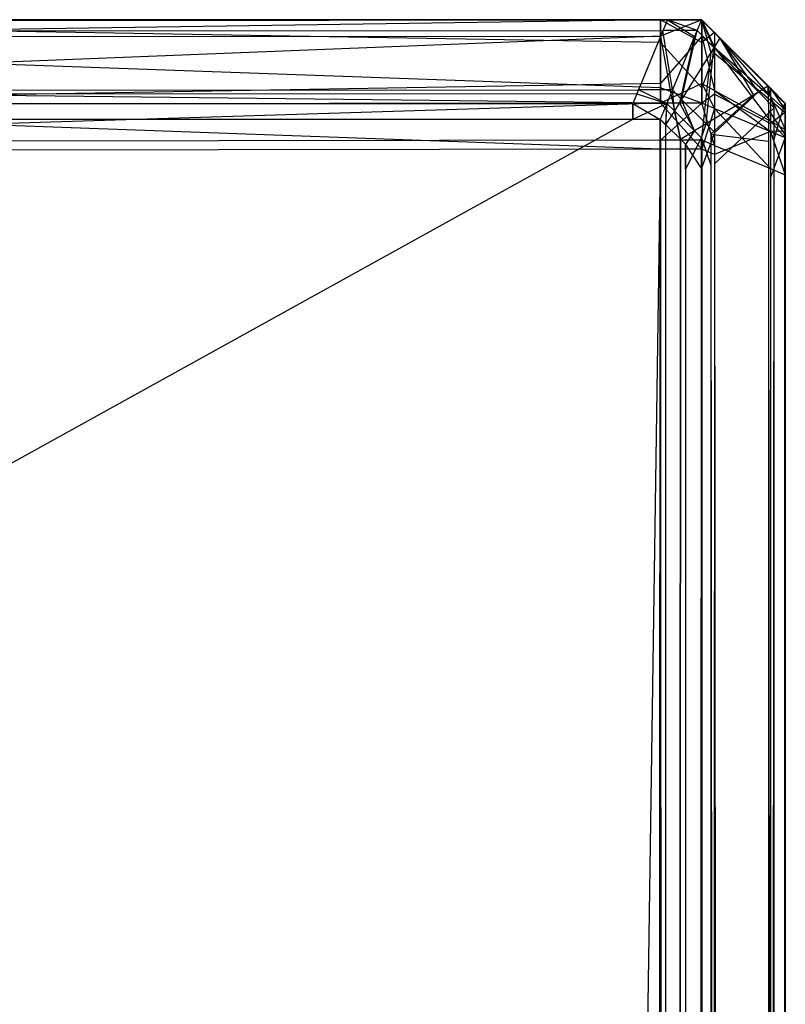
# Model space of a CAD drawing. Extents: x 0 to 0.996, y -0.498 to 0.
# Tile 101 of 101: x 0.99142 to 0.996, y -0.0059 to 0. Entities that reach past the tile are written whole.
import ezdxf

# ---------------------------------------------------------------- set-up
doc = ezdxf.new("R2010")
doc.units = 0
doc.layers.add('L31_KORPUS3_2___REPLACEMTFOREMP', color=7, linetype='CONTINUOUS')
doc.layers.add('L32_KORPUS3_0___REPLACEMTFOREMP', color=7, linetype='CONTINUOUS')

msp = doc.modelspace()

# ---------------------------------------------------------------- linework, layer by layer
at = {"layer": 'L31_KORPUS3_2___REPLACEMTFOREMP', "color": 8}
for points, invisible_edges in [([(0.995254, -0.0001, 0.007289), (0.098, -0.000001, 0.00719), (0.098, -0.0001, 0.007289), (0.995254, -0.0001, 0.007289)], 13), ([(0.098, -0.000001, 0.00719), (0.995254, -0.0001, 0.007289), (0.995295, -0.000001, 0.00719), (0.098, -0.000001, 0.00719)], 14), ([(0.098, -0.000001, 0.000565), (0.995295, -0.000001, 0.007018), (0.995295, -0.000001, 0.000565), (0.098, -0.000001, 0.000565)], 13), ([(0.995295, -0.000001, 0.007018), (0.098, -0.000001, 0.000565), (0.098, -0.000001, 0.007018), (0.995295, -0.000001, 0.007018)], 14), ([(0.098, -0.000001, 0.007018), (0.995295, -0.000001, 0.00719), (0.995295, -0.000001, 0.007018), (0.098, -0.000001, 0.007018)], 13), ([(0.995295, -0.000001, 0.00719), (0.098, -0.000001, 0.007018), (0.098, -0.000001, 0.00719), (0.995295, -0.000001, 0.00719)], 14), ([(0.995295, -0.000001, 0.0005), (0.098, -0.000065, 0.000436), (0.098, -0.000001, 0.0005), (0.995295, -0.000001, 0.0005)], 13), ([(0.098, -0.000065, 0.000436), (0.995295, -0.000001, 0.0005), (0.995268, -0.000065, 0.000436), (0.098, -0.000065, 0.000436)], 14), ([(0.098, -0.000001, 0.0005), (0.995295, -0.000001, 0.000565), (0.995295, -0.000001, 0.0005), (0.098, -0.000001, 0.0005)], 13), ([(0.995295, -0.000001, 0.000565), (0.098, -0.000001, 0.0005), (0.098, -0.000001, 0.000565), (0.995295, -0.000001, 0.000565)], 14), ([(0.995457, -0.0001, 0.007289), (0.995295, -0.000001, 0.00719), (0.995254, -0.0001, 0.007289), (0.995457, -0.0001, 0.007289)], 13), ([(0.995295, -0.000001, 0.0005), (0.995472, -0.000065, 0.000436), (0.995268, -0.000065, 0.000436), (0.995295, -0.000001, 0.0005)], 13), ([(0.995295, -0.000001, 0.00719), (0.995457, -0.0001, 0.007289), (0.995498, -0.000001, 0.00719), (0.995295, -0.000001, 0.00719)], 14), ([(0.995295, -0.000001, 0.007018), (0.995498, -0.000001, 0.000565), (0.995295, -0.000001, 0.000565), (0.995295, -0.000001, 0.007018)], 13), ([(0.995498, -0.000001, 0.000565), (0.995295, -0.000001, 0.007018), (0.995498, -0.000001, 0.007018), (0.995498, -0.000001, 0.000565)], 14), ([(0.995295, -0.000001, 0.00719), (0.995498, -0.000001, 0.007018), (0.995295, -0.000001, 0.007018), (0.995295, -0.000001, 0.00719)], 13), ([(0.995498, -0.000001, 0.007018), (0.995295, -0.000001, 0.00719), (0.995498, -0.000001, 0.00719), (0.995498, -0.000001, 0.007018)], 14), ([(0.995295, -0.000001, 0.000565), (0.995498, -0.000001, 0.0005), (0.995295, -0.000001, 0.0005), (0.995295, -0.000001, 0.000565)], 13), ([(0.995498, -0.000001, 0.0005), (0.995295, -0.000001, 0.000565), (0.995498, -0.000001, 0.000565), (0.995498, -0.000001, 0.0005)], 14), ([(0.995472, -0.000065, 0.000436), (0.995295, -0.000001, 0.0005), (0.995498, -0.000001, 0.0005), (0.995472, -0.000065, 0.000436)], 14), ([(0.995554, -0.000197, 0.007289), (0.995498, -0.000001, 0.00719), (0.995457, -0.0001, 0.007289), (0.995554, -0.000197, 0.007289)], 13), ([(0.995498, -0.000001, 0.0005), (0.995573, -0.000166, 0.000436), (0.995472, -0.000065, 0.000436), (0.995498, -0.000001, 0.0005)], 13), ([(0.995573, -0.000166, 0.000436), (0.995498, -0.000001, 0.0005), (0.995608, -0.000111, 0.0005), (0.995573, -0.000166, 0.000436)], 14), ([(0.995498, -0.000001, 0.0005), (0.995608, -0.000111, 0.000565), (0.995608, -0.000111, 0.0005), (0.995498, -0.000001, 0.0005)], 13), ([(0.995608, -0.000111, 0.000565), (0.995498, -0.000001, 0.0005), (0.995498, -0.000001, 0.000565), (0.995608, -0.000111, 0.000565)], 14), ([(0.995498, -0.000001, 0.000565), (0.995608, -0.000111, 0.007018), (0.995608, -0.000111, 0.000565), (0.995498, -0.000001, 0.000565)], 13), ([(0.995608, -0.000111, 0.007018), (0.995498, -0.000001, 0.000565), (0.995498, -0.000001, 0.007018), (0.995608, -0.000111, 0.007018)], 14), ([(0.995498, -0.000001, 0.00719), (0.995554, -0.000197, 0.007289), (0.995608, -0.000111, 0.00719), (0.995498, -0.000001, 0.00719)], 14), ([(0.995498, -0.000001, 0.007018), (0.995608, -0.000111, 0.00719), (0.995608, -0.000111, 0.007018), (0.995498, -0.000001, 0.007018)], 13), ([(0.995608, -0.000111, 0.00719), (0.995498, -0.000001, 0.007018), (0.995498, -0.000001, 0.00719), (0.995608, -0.000111, 0.00719)], 14), ([(0.995268, -0.000065, 0.000436), (0.098, -0.000421, 0.00008), (0.098, -0.000065, 0.000436), (0.995268, -0.000065, 0.000436)], 13), ([(0.098, -0.000421, 0.00008), (0.995268, -0.000065, 0.000436), (0.995121, -0.000421, 0.000079), (0.098, -0.000421, 0.00008)], 14), ([(0.995111, -0.000444, 0.007633), (0.098, -0.0001, 0.007289), (0.098, -0.000444, 0.007633), (0.995111, -0.000444, 0.007633)], 13), ([(0.098, -0.0001, 0.007289), (0.995111, -0.000444, 0.007633), (0.995254, -0.0001, 0.007289), (0.098, -0.0001, 0.007289)], 14), ([(0.995314, -0.000444, 0.007633), (0.995254, -0.0001, 0.007289), (0.995111, -0.000444, 0.007633), (0.995314, -0.000444, 0.007633)], 13), ([(0.995268, -0.000065, 0.000436), (0.995324, -0.000421, 0.000079), (0.995121, -0.000421, 0.000079), (0.995268, -0.000065, 0.000436)], 13), ([(0.995254, -0.0001, 0.007289), (0.995314, -0.000444, 0.007633), (0.995457, -0.0001, 0.007289), (0.995254, -0.0001, 0.007289)], 14), ([(0.995324, -0.000421, 0.000079), (0.995268, -0.000065, 0.000436), (0.995472, -0.000065, 0.000436), (0.995324, -0.000421, 0.000079)], 14), ([(0.995367, -0.000497, 0.007633), (0.995457, -0.0001, 0.007289), (0.995314, -0.000444, 0.007633), (0.995367, -0.000497, 0.007633)], 13), ([(0.995472, -0.000065, 0.000436), (0.995379, -0.000477, 0.000079), (0.995324, -0.000421, 0.000079), (0.995472, -0.000065, 0.000436)], 13), ([(0.995457, -0.0001, 0.007289), (0.995367, -0.000497, 0.007633), (0.995554, -0.000197, 0.007289), (0.995457, -0.0001, 0.007289)], 14), ([(0.995379, -0.000477, 0.000079), (0.995472, -0.000065, 0.000436), (0.995573, -0.000166, 0.000436), (0.995379, -0.000477, 0.000079)], 14), ([(0.995809, -0.000452, 0.007289), (0.995608, -0.000111, 0.00719), (0.995554, -0.000197, 0.007289), (0.995809, -0.000452, 0.007289)], 13), ([(0.995608, -0.000111, 0.0005), (0.99584, -0.000433, 0.000436), (0.995573, -0.000166, 0.000436), (0.995608, -0.000111, 0.0005)], 13), ([(0.995608, -0.000111, 0.007018), (0.995896, -0.000399, 0.00719), (0.995896, -0.000399, 0.007018), (0.995608, -0.000111, 0.007018)], 13), ([(0.995896, -0.000399, 0.00719), (0.995608, -0.000111, 0.007018), (0.995608, -0.000111, 0.00719), (0.995896, -0.000399, 0.00719)], 14), ([(0.995608, -0.000111, 0.00719), (0.995809, -0.000452, 0.007289), (0.995896, -0.000399, 0.00719), (0.995608, -0.000111, 0.00719)], 14), ([(0.995608, -0.000111, 0.000565), (0.995896, -0.000399, 0.007018), (0.995896, -0.000399, 0.000565), (0.995608, -0.000111, 0.000565)], 13), ([(0.995896, -0.000399, 0.007018), (0.995608, -0.000111, 0.000565), (0.995608, -0.000111, 0.007018), (0.995896, -0.000399, 0.007018)], 14), ([(0.995608, -0.000111, 0.0005), (0.995896, -0.000399, 0.000565), (0.995896, -0.000399, 0.0005), (0.995608, -0.000111, 0.0005)], 13), ([(0.995896, -0.000399, 0.000565), (0.995608, -0.000111, 0.0005), (0.995608, -0.000111, 0.000565), (0.995896, -0.000399, 0.000565)], 14), ([(0.99584, -0.000433, 0.000436), (0.995608, -0.000111, 0.0005), (0.995896, -0.000399, 0.0005), (0.99584, -0.000433, 0.000436)], 14), ([(0.995573, -0.000166, 0.000436), (0.995526, -0.000623, 0.000079), (0.995379, -0.000477, 0.000079), (0.995573, -0.000166, 0.000436)], 13), ([(0.995526, -0.000623, 0.000079), (0.995573, -0.000166, 0.000436), (0.99584, -0.000433, 0.000436), (0.995526, -0.000623, 0.000079)], 14), ([(0.995506, -0.000636, 0.007633), (0.995554, -0.000197, 0.007289), (0.995367, -0.000497, 0.007633), (0.995506, -0.000636, 0.007633)], 13), ([(0.995554, -0.000197, 0.007289), (0.995506, -0.000636, 0.007633), (0.995809, -0.000452, 0.007289), (0.995554, -0.000197, 0.007289)], 14), ([(0.995899, -0.000542, 0.007289), (0.995896, -0.000399, 0.00719), (0.995809, -0.000452, 0.007289), (0.995899, -0.000542, 0.007289)], 13), ([(0.995896, -0.000399, 0.0005), (0.995934, -0.000527, 0.000436), (0.99584, -0.000433, 0.000436), (0.995896, -0.000399, 0.0005)], 13), ([(0.995896, -0.000399, 0.007018), (0.995998, -0.000501, 0.00719), (0.995998, -0.000501, 0.007018), (0.995896, -0.000399, 0.007018)], 13), ([(0.995998, -0.000501, 0.00719), (0.995896, -0.000399, 0.007018), (0.995896, -0.000399, 0.00719), (0.995998, -0.000501, 0.00719)], 14), ([(0.995896, -0.000399, 0.00719), (0.995899, -0.000542, 0.007289), (0.995998, -0.000501, 0.00719), (0.995896, -0.000399, 0.00719)], 14), ([(0.995896, -0.000399, 0.000565), (0.995998, -0.000501, 0.007018), (0.995998, -0.000501, 0.000565), (0.995896, -0.000399, 0.000565)], 13), ([(0.995998, -0.000501, 0.007018), (0.995896, -0.000399, 0.000565), (0.995896, -0.000399, 0.007018), (0.995998, -0.000501, 0.007018)], 14), ([(0.995896, -0.000399, 0.0005), (0.995998, -0.000501, 0.000565), (0.995998, -0.000501, 0.0005), (0.995896, -0.000399, 0.0005)], 13), ([(0.995998, -0.000501, 0.000565), (0.995896, -0.000399, 0.0005), (0.995896, -0.000399, 0.000565), (0.995998, -0.000501, 0.000565)], 14), ([(0.995934, -0.000527, 0.000436), (0.995896, -0.000399, 0.0005), (0.995998, -0.000501, 0.0005), (0.995934, -0.000527, 0.000436)], 14), ([(0.995121, -0.000421, 0.000079), (0.098, -0.000501), (0.098, -0.000421, 0.00008), (0.995121, -0.000421, 0.000079)], 13), ([(0.098, -0.000501), (0.995121, -0.000421, 0.000079), (0.995088, -0.000501), (0.098, -0.000501)], 14), ([(0.995088, -0.000501, 0.00769), (0.098, -0.000444, 0.007633), (0.098, -0.000501, 0.00769), (0.995088, -0.000501, 0.00769)], 13), ([(0.098, -0.000444, 0.007633), (0.995088, -0.000501, 0.00769), (0.995111, -0.000444, 0.007633), (0.098, -0.000444, 0.007633)], 14), ([(0.995121, -0.000421, 0.000079), (0.995291, -0.000501), (0.995088, -0.000501), (0.995121, -0.000421, 0.000079)], 13), ([(0.995291, -0.000501, 0.00769), (0.995111, -0.000444, 0.007633), (0.995088, -0.000501, 0.00769), (0.995291, -0.000501, 0.00769)], 13), ([(0.995111, -0.000444, 0.007633), (0.995291, -0.000501, 0.00769), (0.995314, -0.000444, 0.007633), (0.995111, -0.000444, 0.007633)], 14), ([(0.995291, -0.000501), (0.995121, -0.000421, 0.000079), (0.995324, -0.000421, 0.000079), (0.995291, -0.000501)], 14), ([(0.995324, -0.000421, 0.000079), (0.995336, -0.000546), (0.995291, -0.000501), (0.995324, -0.000421, 0.000079)], 13), ([(0.995336, -0.000546, 0.00769), (0.995314, -0.000444, 0.007633), (0.995291, -0.000501, 0.00769), (0.995336, -0.000546, 0.00769)], 13), ([(0.995314, -0.000444, 0.007633), (0.995336, -0.000546, 0.00769), (0.995367, -0.000497, 0.007633), (0.995314, -0.000444, 0.007633)], 14), ([(0.995336, -0.000546), (0.995324, -0.000421, 0.000079), (0.995379, -0.000477, 0.000079), (0.995336, -0.000546)], 14), ([(0.995555, -0.000685, 0.007633), (0.995809, -0.000452, 0.007289), (0.995506, -0.000636, 0.007633), (0.995555, -0.000685, 0.007633)], 13), ([(0.99584, -0.000433, 0.000436), (0.995578, -0.000675, 0.000079), (0.995526, -0.000623, 0.000079), (0.99584, -0.000433, 0.000436)], 13), ([(0.995809, -0.000452, 0.007289), (0.995555, -0.000685, 0.007633), (0.995899, -0.000542, 0.007289), (0.995809, -0.000452, 0.007289)], 14), ([(0.995578, -0.000675, 0.000079), (0.99584, -0.000433, 0.000436), (0.995934, -0.000527, 0.000436), (0.995578, -0.000675, 0.000079)], 14), ([(0.995088, -0.000501), (0.098, -0.000595), (0.098, -0.000501), (0.995088, -0.000501)], 13), ([(0.098, -0.000595), (0.995088, -0.000501), (0.995088, -0.000595), (0.098, -0.000595)], 14), ([(0.995088, -0.000597, 0.00769), (0.098, -0.000501, 0.00769), (0.098, -0.000597, 0.00769), (0.995088, -0.000597, 0.00769)], 13), ([(0.098, -0.000501, 0.00769), (0.995088, -0.000597, 0.00769), (0.995088, -0.000501, 0.00769), (0.098, -0.000501, 0.00769)], 14), ([(0.995291, -0.000501), (0.995088, -0.000595), (0.995088, -0.000501), (0.995291, -0.000501)], 13), ([(0.995088, -0.000595), (0.995291, -0.000501), (0.995252, -0.000595), (0.995088, -0.000595)], 14), ([(0.995251, -0.000597, 0.00769), (0.995088, -0.000501, 0.00769), (0.995088, -0.000597, 0.00769), (0.995251, -0.000597, 0.00769)], 13), ([(0.995088, -0.000501, 0.00769), (0.995251, -0.000597, 0.00769), (0.995291, -0.000501, 0.00769), (0.995088, -0.000501, 0.00769)], 14), ([(0.995284, -0.00063, 0.00769), (0.995291, -0.000501, 0.00769), (0.995251, -0.000597, 0.00769), (0.995284, -0.00063, 0.00769)], 13), ([(0.995291, -0.000501), (0.995285, -0.000629), (0.995252, -0.000595), (0.995291, -0.000501)], 13), ([(0.995291, -0.000501, 0.00769), (0.995284, -0.00063, 0.00769), (0.995336, -0.000546, 0.00769), (0.995291, -0.000501, 0.00769)], 14), ([(0.995285, -0.000629), (0.995291, -0.000501), (0.995336, -0.000546), (0.995285, -0.000629)], 14), ([(0.995379, -0.000477, 0.000079), (0.995456, -0.000666), (0.995336, -0.000546), (0.995379, -0.000477, 0.000079)], 13), ([(0.995456, -0.000666, 0.00769), (0.995367, -0.000497, 0.007633), (0.995336, -0.000546, 0.00769), (0.995456, -0.000666, 0.00769)], 13), ([(0.995367, -0.000497, 0.007633), (0.995456, -0.000666, 0.00769), (0.995506, -0.000636, 0.007633), (0.995367, -0.000497, 0.007633)], 14), ([(0.995456, -0.000666), (0.995379, -0.000477, 0.000079), (0.995526, -0.000623, 0.000079), (0.995456, -0.000666)], 14), ([(0.995934, -0.000527, 0.000436), (0.995578, -0.000861, 0.000079), (0.995578, -0.000675, 0.000079), (0.995934, -0.000527, 0.000436)], 13), ([(0.995578, -0.000861, 0.000079), (0.995934, -0.000527, 0.000436), (0.995934, -0.000714, 0.000436), (0.995578, -0.000861, 0.000079)], 14), ([(0.995899, -0.000542, 0.007289), (0.995998, -0.000687, 0.00719), (0.995998, -0.000501, 0.00719), (0.995899, -0.000542, 0.007289)], 14), ([(0.995998, -0.000501, 0.0005), (0.995934, -0.000714, 0.000436), (0.995934, -0.000527, 0.000436), (0.995998, -0.000501, 0.0005)], 13), ([(0.995934, -0.000714, 0.000436), (0.995998, -0.000501, 0.0005), (0.995998, -0.000687, 0.0005), (0.995934, -0.000714, 0.000436)], 14), ([(0.995998, -0.000687, 0.000565), (0.995998, -0.000501, 0.007018), (0.995998, -0.000687, 0.007018), (0.995998, -0.000687, 0.000565)], 13), ([(0.995998, -0.000501, 0.007018), (0.995998, -0.000687, 0.000565), (0.995998, -0.000501, 0.000565), (0.995998, -0.000501, 0.007018)], 14), ([(0.995998, -0.000687, 0.007018), (0.995998, -0.000501, 0.00719), (0.995998, -0.000687, 0.00719), (0.995998, -0.000687, 0.007018)], 13), ([(0.995998, -0.000501, 0.00719), (0.995998, -0.000687, 0.007018), (0.995998, -0.000501, 0.007018), (0.995998, -0.000501, 0.00719)], 14), ([(0.995998, -0.000687, 0.0005), (0.995998, -0.000501, 0.000565), (0.995998, -0.000687, 0.000565), (0.995998, -0.000687, 0.0005)], 13), ([(0.995998, -0.000501, 0.000565), (0.995998, -0.000687, 0.0005), (0.995998, -0.000501, 0.0005), (0.995998, -0.000501, 0.000565)], 14), ([(0.995372, -0.000717, 0.00769), (0.995336, -0.000546, 0.00769), (0.995284, -0.00063, 0.00769), (0.995372, -0.000717, 0.00769)], 13), ([(0.995336, -0.000546), (0.995373, -0.000716), (0.995285, -0.000629), (0.995336, -0.000546)], 13), ([(0.995336, -0.000546, 0.00769), (0.995372, -0.000717, 0.00769), (0.995456, -0.000666, 0.00769), (0.995336, -0.000546, 0.00769)], 14), ([(0.995373, -0.000716), (0.995336, -0.000546), (0.995456, -0.000666), (0.995373, -0.000716)], 14), ([(0.995555, -0.000685, 0.007633), (0.995899, -0.000728, 0.007289), (0.995899, -0.000542, 0.007289), (0.995555, -0.000685, 0.007633)], 14), ([(0.995998, -0.000687, 0.00719), (0.995899, -0.000542, 0.007289), (0.995899, -0.000728, 0.007289), (0.995998, -0.000687, 0.00719)], 13), ([(0.995088, -0.000595), (0.098, -0.497407), (0.098, -0.000595), (0.995088, -0.000595)], 13), ([(0.098, -0.497407), (0.995088, -0.000595), (0.995091, -0.497407), (0.098, -0.497407)], 10), ([(0.995091, -0.497405, 0.00769), (0.098, -0.000597, 0.00769), (0.098, -0.497405, 0.00769), (0.995091, -0.497405, 0.00769)], 13), ([(0.098, -0.000597, 0.00769), (0.995091, -0.497405, 0.00769), (0.995088, -0.000597, 0.00769), (0.098, -0.000597, 0.00769)], 10), ([(0.995091, -0.497407), (0.995088, -0.000595), (0.995252, -0.000595), (0.995091, -0.497407)], 13), ([(0.995088, -0.000597, 0.00769), (0.995091, -0.497405, 0.00769), (0.995251, -0.000597, 0.00769), (0.995088, -0.000597, 0.00769)], 13), ([(0.995091, -0.497407), (0.995252, -0.000595), (0.995252, -0.497407), (0.995091, -0.497407)], 10), ([(0.995251, -0.000597, 0.00769), (0.995091, -0.497405, 0.00769), (0.995251, -0.497405, 0.00769), (0.995251, -0.000597, 0.00769)], 10), ([(0.995251, -0.000597, 0.00769), (0.995251, -0.497405, 0.00769), (0.995288, -0.497369, 0.00769), (0.995251, -0.000597, 0.00769)], 13), ([(0.995251, -0.000597, 0.00769), (0.995288, -0.497369, 0.00769), (0.995284, -0.00063, 0.00769), (0.995251, -0.000597, 0.00769)], 10), ([(0.995252, -0.497407), (0.995252, -0.000595), (0.995285, -0.000629), (0.995252, -0.497407)], 13), ([(0.995252, -0.497407), (0.995285, -0.000629), (0.995289, -0.49737), (0.995252, -0.497407)], 10), ([(0.995284, -0.00063, 0.00769), (0.995288, -0.497369, 0.00769), (0.995372, -0.000717, 0.00769), (0.995284, -0.00063, 0.00769)], 13), ([(0.995289, -0.49737), (0.995285, -0.000629), (0.995373, -0.000716), (0.995289, -0.49737)], 13), ([(0.995526, -0.000623, 0.000079), (0.995498, -0.000708), (0.995456, -0.000666), (0.995526, -0.000623, 0.000079)], 13), ([(0.995498, -0.000708, 0.00769), (0.995506, -0.000636, 0.007633), (0.995456, -0.000666, 0.00769), (0.995498, -0.000708, 0.00769)], 13), ([(0.995498, -0.000708), (0.995526, -0.000623, 0.000079), (0.995578, -0.000675, 0.000079), (0.995498, -0.000708)], 14), ([(0.995506, -0.000636, 0.007633), (0.995498, -0.000708, 0.00769), (0.995555, -0.000685, 0.007633), (0.995506, -0.000636, 0.007633)], 14), ([(0.995402, -0.000748, 0.00769), (0.995456, -0.000666, 0.00769), (0.995372, -0.000717, 0.00769), (0.995402, -0.000748, 0.00769)], 13), ([(0.995456, -0.000666), (0.995404, -0.000747), (0.995373, -0.000716), (0.995456, -0.000666)], 13), ([(0.995456, -0.000666, 0.00769), (0.995402, -0.000748, 0.00769), (0.995498, -0.000708, 0.00769), (0.995456, -0.000666, 0.00769)], 14), ([(0.995404, -0.000747), (0.995456, -0.000666), (0.995498, -0.000708), (0.995404, -0.000747)], 14), ([(0.995578, -0.000675, 0.000079), (0.995498, -0.000894), (0.995498, -0.000708), (0.995578, -0.000675, 0.000079)], 13), ([(0.995498, -0.000894), (0.995578, -0.000675, 0.000079), (0.995578, -0.000861, 0.000079), (0.995498, -0.000894)], 14), ([(0.995498, -0.000708, 0.00769), (0.995555, -0.000871, 0.007633), (0.995555, -0.000685, 0.007633), (0.995498, -0.000708, 0.00769)], 14), ([(0.995899, -0.000728, 0.007289), (0.995555, -0.000685, 0.007633), (0.995555, -0.000871, 0.007633), (0.995899, -0.000728, 0.007289)], 13), ([(0.995899, -0.000728, 0.007289), (0.995998, -0.497292, 0.00719), (0.995998, -0.000687, 0.00719), (0.995899, -0.000728, 0.007289)], 14), ([(0.995998, -0.000687, 0.0005), (0.995934, -0.497266, 0.000436), (0.995934, -0.000714, 0.000436), (0.995998, -0.000687, 0.0005)], 13), ([(0.995934, -0.497266, 0.000436), (0.995998, -0.000687, 0.0005), (0.995998, -0.497292, 0.0005), (0.995934, -0.497266, 0.000436)], 14), ([(0.995998, -0.497292, 0.000565), (0.995998, -0.000687, 0.007018), (0.995998, -0.497292, 0.007018), (0.995998, -0.497292, 0.000565)], 13), ([(0.995998, -0.000687, 0.007018), (0.995998, -0.497292, 0.000565), (0.995998, -0.000687, 0.000565), (0.995998, -0.000687, 0.007018)], 14), ([(0.995998, -0.497292, 0.007018), (0.995998, -0.000687, 0.00719), (0.995998, -0.497292, 0.00719), (0.995998, -0.497292, 0.007018)], 13), ([(0.995998, -0.000687, 0.00719), (0.995998, -0.497292, 0.007018), (0.995998, -0.000687, 0.007018), (0.995998, -0.000687, 0.00719)], 14), ([(0.995998, -0.497292, 0.0005), (0.995998, -0.000687, 0.000565), (0.995998, -0.497292, 0.000565), (0.995998, -0.497292, 0.0005)], 13), ([(0.995998, -0.000687, 0.000565), (0.995998, -0.497292, 0.0005), (0.995998, -0.000687, 0.0005), (0.995998, -0.000687, 0.000565)], 14), ([(0.995372, -0.000717, 0.00769), (0.995288, -0.497369, 0.00769), (0.995367, -0.49729, 0.00769), (0.995372, -0.000717, 0.00769)], 10), ([(0.995289, -0.49737), (0.995373, -0.000716), (0.995368, -0.497291), (0.995289, -0.49737)], 10), ([(0.995372, -0.000717, 0.00769), (0.995367, -0.49729, 0.00769), (0.995402, -0.497254, 0.00769), (0.995372, -0.000717, 0.00769)], 15), ([(0.995368, -0.497291), (0.995373, -0.000716), (0.995404, -0.497255), (0.995368, -0.497291)], 15), ([(0.995372, -0.000717, 0.00769), (0.995402, -0.497254, 0.00769), (0.995402, -0.497086, 0.00769), (0.995372, -0.000717, 0.00769)], 15), ([(0.995372, -0.000717, 0.00769), (0.995402, -0.497086, 0.00769), (0.995402, -0.000748, 0.00769), (0.995372, -0.000717, 0.00769)], 15), ([(0.995404, -0.497255), (0.995373, -0.000716), (0.995404, -0.000747), (0.995404, -0.497255)], 15), ([(0.995402, -0.000748, 0.00769), (0.995498, -0.000894, 0.00769), (0.995498, -0.000708, 0.00769), (0.995402, -0.000748, 0.00769)], 14), ([(0.995498, -0.000894, 0.00769), (0.995402, -0.000748, 0.00769), (0.995402, -0.000894, 0.00769), (0.995498, -0.000894, 0.00769)], 13), ([(0.995402, -0.000748, 0.00769), (0.995402, -0.497086, 0.00769), (0.995402, -0.000894, 0.00769), (0.995402, -0.000748, 0.00769)], 11), ([(0.995498, -0.000708), (0.995404, -0.000894), (0.995404, -0.000747), (0.995498, -0.000708)], 13), ([(0.995404, -0.000894), (0.995498, -0.000708), (0.995498, -0.000894), (0.995404, -0.000894)], 14), ([(0.995404, -0.497255), (0.995404, -0.000747), (0.995404, -0.000894), (0.995404, -0.497255)], 15), ([(0.995555, -0.000871, 0.007633), (0.995498, -0.000708, 0.00769), (0.995498, -0.000894, 0.00769), (0.995555, -0.000871, 0.007633)], 13), ([(0.995555, -0.000871, 0.007633), (0.995899, -0.497252, 0.007289), (0.995899, -0.000728, 0.007289), (0.995555, -0.000871, 0.007633)], 14), ([(0.995934, -0.000714, 0.000436), (0.995578, -0.497118, 0.000079), (0.995578, -0.000861, 0.000079), (0.995934, -0.000714, 0.000436)], 13), ([(0.995578, -0.497118, 0.000079), (0.995934, -0.000714, 0.000436), (0.995934, -0.497266, 0.000436), (0.995578, -0.497118, 0.000079)], 14), ([(0.995998, -0.497292, 0.00719), (0.995899, -0.000728, 0.007289), (0.995899, -0.497252, 0.007289), (0.995998, -0.497292, 0.00719)], 13), ([(0.995578, -0.000861, 0.000079), (0.995498, -0.497086), (0.995498, -0.000894), (0.995578, -0.000861, 0.000079)], 13), ([(0.995498, -0.497086), (0.995578, -0.000861, 0.000079), (0.995578, -0.497118, 0.000079), (0.995498, -0.497086)], 14), ([(0.995498, -0.000894, 0.00769), (0.995555, -0.497109, 0.007633), (0.995555, -0.000871, 0.007633), (0.995498, -0.000894, 0.00769)], 14), ([(0.995899, -0.497252, 0.007289), (0.995555, -0.000871, 0.007633), (0.995555, -0.497109, 0.007633), (0.995899, -0.497252, 0.007289)], 13), ([(0.995498, -0.497086, 0.00769), (0.995402, -0.000894, 0.00769), (0.995402, -0.497086, 0.00769), (0.995498, -0.497086, 0.00769)], 13), ([(0.995402, -0.000894, 0.00769), (0.995498, -0.497086, 0.00769), (0.995498, -0.000894, 0.00769), (0.995402, -0.000894, 0.00769)], 14), ([(0.995498, -0.000894), (0.995404, -0.497086), (0.995404, -0.000894), (0.995498, -0.000894)], 13), ([(0.995404, -0.497086), (0.995498, -0.000894), (0.995498, -0.497086), (0.995404, -0.497086)], 14), ([(0.995404, -0.497255), (0.995404, -0.000894), (0.995404, -0.497086), (0.995404, -0.497255)], 15), ([(0.995555, -0.497109, 0.007633), (0.995498, -0.000894, 0.00769), (0.995498, -0.497086, 0.00769), (0.995555, -0.497109, 0.007633)], 13)]:
    msp.add_3dface(points, dxfattribs=dict(at, invisible_edges=invisible_edges))
at = {"layer": 'L32_KORPUS3_0___REPLACEMTFOREMP', "color": 8, "invisible_edges": 14}
for points in [[(0.987885, -0.000009, 0.007872), (0.995254, 0, 0.007621), (0.987885, -0.000009, 0.007621), (0.987885, -0.000009, 0.007872)], [(0.995254, 0, 0.007872), (0.995254, 0, 0.007621), (0.987885, -0.000009, 0.007872), (0.995254, 0, 0.007872)], [(0.987885, -0.000009, 0.589853), (0.995254, 0, 0.007872), (0.987885, -0.000009, 0.007872), (0.987885, -0.000009, 0.589853)], [(0.995254, 0, 0.589853), (0.995254, 0, 0.007872), (0.987885, -0.000009, 0.589853), (0.995254, 0, 0.589853)], [(0.987885, -0.000009, 0.590124), (0.995254, 0, 0.589853), (0.987885, -0.000009, 0.589853), (0.987885, -0.000009, 0.590124)], [(0.995254, 0, 0.590124), (0.995254, 0, 0.589853), (0.987885, -0.000009, 0.590124), (0.995254, 0, 0.590124)], [(0.995254, -0.000137, 0.590261), (0.995254, 0, 0.590124), (0.987885, -0.000009, 0.590124), (0.995254, -0.000137, 0.590261)], [(0.995254, 0, 0.007621), (0.987885, -0.000108, 0.007522), (0.987885, -0.000009, 0.007621), (0.995254, 0, 0.007621)], [(0.995254, 0, 0.007621), (0.995254, -0.000099, 0.007522), (0.987885, -0.000108, 0.007522), (0.995254, 0, 0.007621)], [(0.9955, 0, 0.007621), (0.995254, -0.000099, 0.007522), (0.995254, 0, 0.007621), (0.9955, 0, 0.007621)], [(0.9955, 0, 0.007621), (0.9955, -0.000099, 0.007522), (0.995254, -0.000099, 0.007522), (0.9955, 0, 0.007621)], [(0.9955, -0.000137, 0.590261), (0.9955, 0, 0.590124), (0.995254, 0, 0.590124), (0.9955, -0.000137, 0.590261)], [(0.9955, -0.000137, 0.590261), (0.995254, 0, 0.590124), (0.995254, -0.000137, 0.590261), (0.9955, -0.000137, 0.590261)], [(0.995254, 0, 0.590124), (0.9955, 0, 0.589853), (0.995254, 0, 0.589853), (0.995254, 0, 0.590124)], [(0.9955, 0, 0.590124), (0.9955, 0, 0.589853), (0.995254, 0, 0.590124), (0.9955, 0, 0.590124)], [(0.995254, 0, 0.589853), (0.9955, 0, 0.007872), (0.995254, 0, 0.007872), (0.995254, 0, 0.589853)], [(0.9955, 0, 0.589853), (0.9955, 0, 0.007872), (0.995254, 0, 0.589853), (0.9955, 0, 0.589853)], [(0.995254, 0, 0.007872), (0.9955, 0, 0.007621), (0.995254, 0, 0.007621), (0.995254, 0, 0.007872)], [(0.9955, 0, 0.007872), (0.9955, 0, 0.007621), (0.995254, 0, 0.007872), (0.9955, 0, 0.007872)], [(0.9955, 0, 0.007621), (0.995576, -0.000166, 0.007562), (0.9955, -0.000099, 0.007522), (0.9955, 0, 0.007621)], [(0.9955, 0, 0.007621), (0.995576, -0.000076, 0.007653), (0.995576, -0.000166, 0.007562), (0.9955, 0, 0.007621)], [(0.995576, -0.000076, 0.007903), (0.995576, -0.000076, 0.007653), (0.9955, 0, 0.007872), (0.995576, -0.000076, 0.007903)], [(0.9955, 0, 0.007872), (0.995576, -0.000076, 0.007653), (0.9955, 0, 0.007621), (0.9955, 0, 0.007872)], [(0.9955, 0, 0.590124), (0.995576, -0.000076, 0.590092), (0.995576, -0.000076, 0.589821), (0.9955, 0, 0.590124)], [(0.9955, 0, 0.590124), (0.995576, -0.000076, 0.589821), (0.9955, 0, 0.589853), (0.9955, 0, 0.590124)], [(0.9955, 0, 0.589853), (0.995576, -0.000076, 0.589821), (0.995576, -0.000076, 0.007903), (0.9955, 0, 0.589853)], [(0.9955, 0, 0.589853), (0.995576, -0.000076, 0.007903), (0.9955, 0, 0.007872), (0.9955, 0, 0.589853)], [(0.9955, 0, 0.590124), (0.9955, -0.000137, 0.590261), (0.995576, -0.000076, 0.590092), (0.9955, 0, 0.590124)], [(0.995254, -0.000137, 0.590261), (0.987885, -0.000009, 0.590124), (0.987885, -0.000145, 0.590261), (0.995254, -0.000137, 0.590261)], [(0.995254, -0.000099, 0.007522), (0.987885, -0.000391, 0.007239), (0.987885, -0.000108, 0.007522), (0.995254, -0.000099, 0.007522)], [(0.995254, -0.000099, 0.007522), (0.995254, -0.000382, 0.007239), (0.987885, -0.000391, 0.007239), (0.995254, -0.000099, 0.007522)], [(0.9955, -0.000099, 0.007522), (0.995254, -0.000382, 0.007239), (0.995254, -0.000099, 0.007522), (0.9955, -0.000099, 0.007522)], [(0.9955, -0.000099, 0.007522), (0.9955, -0.000382, 0.007239), (0.995254, -0.000382, 0.007239), (0.9955, -0.000099, 0.007522)], [(0.995576, -0.000076, 0.590092), (0.9955, -0.000137, 0.590261), (0.995576, -0.000201, 0.590217), (0.995576, -0.000076, 0.590092)], [(0.9955, -0.000099, 0.007522), (0.995576, -0.000424, 0.007304), (0.9955, -0.000382, 0.007239), (0.9955, -0.000099, 0.007522)], [(0.9955, -0.000099, 0.007522), (0.995576, -0.000166, 0.007562), (0.995576, -0.000424, 0.007304), (0.9955, -0.000099, 0.007522)], [(0.995576, -0.000076, 0.589821), (0.995911, -0.00041, 0.589683), (0.995911, -0.00041, 0.008042), (0.995576, -0.000076, 0.589821)], [(0.995576, -0.000076, 0.589821), (0.995911, -0.00041, 0.008042), (0.995576, -0.000076, 0.007903), (0.995576, -0.000076, 0.589821)], [(0.995576, -0.000076, 0.590092), (0.995911, -0.00041, 0.589954), (0.995911, -0.00041, 0.589683), (0.995576, -0.000076, 0.590092)], [(0.995576, -0.000076, 0.590092), (0.995911, -0.00041, 0.589683), (0.995576, -0.000076, 0.589821), (0.995576, -0.000076, 0.590092)], [(0.995911, -0.00041, 0.008042), (0.995911, -0.00041, 0.007791), (0.995576, -0.000076, 0.007903), (0.995911, -0.00041, 0.008042)], [(0.995576, -0.000076, 0.007903), (0.995911, -0.00041, 0.007791), (0.995576, -0.000076, 0.007653), (0.995576, -0.000076, 0.007903)], [(0.995576, -0.000076, 0.007653), (0.995911, -0.000461, 0.00774), (0.995576, -0.000166, 0.007562), (0.995576, -0.000076, 0.007653)], [(0.995576, -0.000076, 0.007653), (0.995911, -0.00041, 0.007791), (0.995911, -0.000461, 0.00774), (0.995576, -0.000076, 0.007653)], [(0.995576, -0.000076, 0.590092), (0.995576, -0.000201, 0.590217), (0.995911, -0.00041, 0.589954), (0.995576, -0.000076, 0.590092)], [(0.995254, -0.000408, 0.590532), (0.995254, -0.000137, 0.590261), (0.987885, -0.000145, 0.590261), (0.995254, -0.000408, 0.590532)], [(0.995254, -0.000408, 0.590532), (0.987885, -0.000145, 0.590261), (0.987885, -0.000416, 0.590532), (0.995254, -0.000408, 0.590532)], [(0.9955, -0.000408, 0.590532), (0.9955, -0.000137, 0.590261), (0.995254, -0.000137, 0.590261), (0.9955, -0.000408, 0.590532)], [(0.9955, -0.000408, 0.590532), (0.995254, -0.000137, 0.590261), (0.995254, -0.000408, 0.590532), (0.9955, -0.000408, 0.590532)], [(0.9955, -0.000137, 0.590261), (0.9955, -0.000408, 0.590532), (0.995576, -0.000201, 0.590217), (0.9955, -0.000137, 0.590261)], [(0.995576, -0.000166, 0.007562), (0.995911, -0.000608, 0.007593), (0.995576, -0.000424, 0.007304), (0.995576, -0.000166, 0.007562)], [(0.995576, -0.000166, 0.007562), (0.995911, -0.000461, 0.00774), (0.995911, -0.000608, 0.007593), (0.995576, -0.000166, 0.007562)], [(0.995576, -0.000201, 0.590217), (0.9955, -0.000408, 0.590532), (0.995576, -0.000447, 0.590464), (0.995576, -0.000201, 0.590217)], [(0.995576, -0.000201, 0.590217), (0.995576, -0.000447, 0.590464), (0.995911, -0.000481, 0.590025), (0.995576, -0.000201, 0.590217)], [(0.995576, -0.000201, 0.590217), (0.995911, -0.000481, 0.590025), (0.995911, -0.00041, 0.589954), (0.995576, -0.000201, 0.590217)], [(0.995254, -0.000382, 0.007239), (0.987885, -0.000508, 0.007121), (0.987885, -0.000391, 0.007239), (0.995254, -0.000382, 0.007239)], [(0.995254, -0.000382, 0.007239), (0.995254, -0.000499, 0.007121), (0.987885, -0.000508, 0.007121), (0.995254, -0.000382, 0.007239)], [(0.995254, -0.000499, 0.590624), (0.995254, -0.000408, 0.590532), (0.987885, -0.000416, 0.590532), (0.995254, -0.000499, 0.590624)], [(0.9955, -0.000382, 0.007239), (0.995254, -0.000499, 0.007121), (0.995254, -0.000382, 0.007239), (0.9955, -0.000382, 0.007239)], [(0.9955, -0.000382, 0.007239), (0.9955, -0.000499, 0.007121), (0.995254, -0.000499, 0.007121), (0.9955, -0.000382, 0.007239)], [(0.9955, -0.000499, 0.590624), (0.9955, -0.000408, 0.590532), (0.995254, -0.000408, 0.590532), (0.9955, -0.000499, 0.590624)], [(0.9955, -0.000499, 0.590624), (0.995254, -0.000408, 0.590532), (0.995254, -0.000499, 0.590624), (0.9955, -0.000499, 0.590624)], [(0.9955, -0.000382, 0.007239), (0.995576, -0.000531, 0.007197), (0.9955, -0.000499, 0.007121), (0.9955, -0.000382, 0.007239)], [(0.9955, -0.000382, 0.007239), (0.995576, -0.000424, 0.007304), (0.995576, -0.000531, 0.007197), (0.9955, -0.000382, 0.007239)], [(0.9955, -0.000408, 0.590532), (0.9955, -0.000499, 0.590624), (0.995576, -0.000447, 0.590464), (0.9955, -0.000408, 0.590532)], [(0.996, -0.000499, 0.008079), (0.996, -0.000499, 0.007828), (0.995911, -0.00041, 0.008042), (0.996, -0.000499, 0.008079)], [(0.995911, -0.00041, 0.008042), (0.996, -0.000499, 0.007828), (0.995911, -0.00041, 0.007791), (0.995911, -0.00041, 0.008042)], [(0.995911, -0.00041, 0.589954), (0.996, -0.000499, 0.589917), (0.996, -0.000499, 0.589646), (0.995911, -0.00041, 0.589954)], [(0.995911, -0.00041, 0.589954), (0.996, -0.000499, 0.589646), (0.995911, -0.00041, 0.589683), (0.995911, -0.00041, 0.589954)], [(0.995911, -0.00041, 0.589683), (0.996, -0.000499, 0.589646), (0.996, -0.000499, 0.008079), (0.995911, -0.00041, 0.589683)], [(0.995911, -0.00041, 0.589683), (0.996, -0.000499, 0.008079), (0.995911, -0.00041, 0.008042), (0.995911, -0.00041, 0.589683)], [(0.995911, -0.00041, 0.007791), (0.996, -0.00054, 0.007787), (0.995911, -0.000461, 0.00774), (0.995911, -0.00041, 0.007791)], [(0.995911, -0.00041, 0.007791), (0.996, -0.000499, 0.007828), (0.996, -0.00054, 0.007787), (0.995911, -0.00041, 0.007791)], [(0.995911, -0.00041, 0.589954), (0.995911, -0.000481, 0.590025), (0.996, -0.000499, 0.589917), (0.995911, -0.00041, 0.589954)], [(0.995254, -0.000499, 0.590624), (0.987885, -0.000416, 0.590532), (0.987885, -0.000508, 0.590624), (0.995254, -0.000499, 0.590624)], [(0.995576, -0.000447, 0.590464), (0.9955, -0.000499, 0.590624), (0.995576, -0.000531, 0.590548), (0.995576, -0.000447, 0.590464)], [(0.995576, -0.000424, 0.007304), (0.995911, -0.000669, 0.007532), (0.995576, -0.000531, 0.007197), (0.995576, -0.000424, 0.007304)], [(0.995576, -0.000424, 0.007304), (0.995911, -0.000608, 0.007593), (0.995911, -0.000669, 0.007532), (0.995576, -0.000424, 0.007304)], [(0.995576, -0.000447, 0.590464), (0.995576, -0.000531, 0.590548), (0.995911, -0.000622, 0.590166), (0.995576, -0.000447, 0.590464)], [(0.995576, -0.000447, 0.590464), (0.995911, -0.000622, 0.590166), (0.995911, -0.000481, 0.590025), (0.995576, -0.000447, 0.590464)], [(0.995911, -0.000461, 0.00774), (0.996, -0.000658, 0.00767), (0.995911, -0.000608, 0.007593), (0.995911, -0.000461, 0.00774)], [(0.995911, -0.000461, 0.00774), (0.996, -0.00054, 0.007787), (0.996, -0.000658, 0.00767), (0.995911, -0.000461, 0.00774)], [(0.995254, -0.000722, 0.007121), (0.987885, -0.000731, 0.007121), (0.995254, -0.000499, 0.007121), (0.995254, -0.000722, 0.007121)], [(0.995254, -0.000499, 0.007121), (0.987885, -0.000731, 0.007121), (0.987885, -0.000508, 0.007121), (0.995254, -0.000499, 0.007121)], [(0.995254, -0.000499, 0.590624), (0.987885, -0.000508, 0.590624), (0.995254, -0.000776, 0.590624), (0.995254, -0.000499, 0.590624)], [(0.995254, -0.000776, 0.590624), (0.987885, -0.000508, 0.590624), (0.987885, -0.000785, 0.590624), (0.995254, -0.000776, 0.590624)], [(0.9955, -0.000776, 0.590624), (0.995254, -0.000499, 0.590624), (0.995254, -0.000776, 0.590624), (0.9955, -0.000776, 0.590624)], [(0.9955, -0.000499, 0.590624), (0.995254, -0.000499, 0.590624), (0.9955, -0.000776, 0.590624), (0.9955, -0.000499, 0.590624)], [(0.9955, -0.000722, 0.007121), (0.995254, -0.000722, 0.007121), (0.9955, -0.000499, 0.007121), (0.9955, -0.000722, 0.007121)], [(0.9955, -0.000499, 0.007121), (0.995254, -0.000722, 0.007121), (0.995254, -0.000499, 0.007121), (0.9955, -0.000499, 0.007121)], [(0.995576, -0.000754, 0.007197), (0.9955, -0.000722, 0.007121), (0.9955, -0.000499, 0.007121), (0.995576, -0.000754, 0.007197)], [(0.995576, -0.000754, 0.007197), (0.9955, -0.000499, 0.007121), (0.995576, -0.000531, 0.007197), (0.995576, -0.000754, 0.007197)], [(0.995576, -0.000531, 0.590548), (0.9955, -0.000499, 0.590624), (0.9955, -0.000776, 0.590624), (0.995576, -0.000531, 0.590548)], [(0.995911, -0.000481, 0.590025), (0.995911, -0.000622, 0.590166), (0.996, -0.000556, 0.589973), (0.995911, -0.000481, 0.590025)], [(0.995911, -0.000481, 0.590025), (0.996, -0.000556, 0.589973), (0.996, -0.000499, 0.589917), (0.995911, -0.000481, 0.590025)], [(0.996, -0.000499, 0.008079), (0.996, -0.000499, 0.589646), (0.996, -0.000621, 0.008079), (0.996, -0.000499, 0.008079)], [(0.996, -0.000499, 0.589646), (0.996, -0.000621, 0.589646), (0.996, -0.000621, 0.008079), (0.996, -0.000499, 0.589646)], [(0.996, -0.000499, 0.007828), (0.996, -0.000648, 0.007852), (0.996, -0.00054, 0.007787), (0.996, -0.000499, 0.007828)], [(0.996, -0.000499, 0.007828), (0.996, -0.000621, 0.007879), (0.996, -0.000648, 0.007852), (0.996, -0.000499, 0.007828)], [(0.996, -0.000499, 0.589646), (0.996, -0.000499, 0.589917), (0.996, -0.000621, 0.589646), (0.996, -0.000499, 0.589646)], [(0.996, -0.000499, 0.589917), (0.996, -0.000621, 0.589866), (0.996, -0.000621, 0.589646), (0.996, -0.000499, 0.589917)], [(0.996, -0.000499, 0.007828), (0.996, -0.000499, 0.008079), (0.996, -0.000621, 0.007879), (0.996, -0.000499, 0.007828)], [(0.996, -0.000499, 0.008079), (0.996, -0.000621, 0.008079), (0.996, -0.000621, 0.007879), (0.996, -0.000499, 0.008079)], [(0.996, -0.000499, 0.589917), (0.996, -0.000556, 0.589973), (0.996, -0.000621, 0.589866), (0.996, -0.000499, 0.589917)], [(0.995576, -0.000531, 0.590548), (0.9955, -0.000776, 0.590624), (0.995576, -0.000808, 0.590548), (0.995576, -0.000531, 0.590548)], [(0.995576, -0.000531, 0.590548), (0.995576, -0.000808, 0.590548), (0.995911, -0.000669, 0.590214), (0.995576, -0.000531, 0.590548)], [(0.995576, -0.000531, 0.007197), (0.995911, -0.000892, 0.007532), (0.995576, -0.000754, 0.007197), (0.995576, -0.000531, 0.007197)], [(0.995576, -0.000531, 0.007197), (0.995911, -0.000669, 0.007532), (0.995911, -0.000892, 0.007532), (0.995576, -0.000531, 0.007197)], [(0.995576, -0.000531, 0.590548), (0.995911, -0.000669, 0.590214), (0.995911, -0.000622, 0.590166), (0.995576, -0.000531, 0.590548)], [(0.996, -0.000556, 0.589973), (0.995911, -0.000622, 0.590166), (0.996, -0.000668, 0.590086), (0.996, -0.000556, 0.589973)], [(0.996, -0.00054, 0.007787), (0.996, -0.000725, 0.007775), (0.996, -0.000658, 0.00767), (0.996, -0.00054, 0.007787)], [(0.996, -0.00054, 0.007787), (0.996, -0.000648, 0.007852), (0.996, -0.000725, 0.007775), (0.996, -0.00054, 0.007787)], [(0.996, -0.000556, 0.589973), (0.996, -0.000668, 0.590086), (0.996, -0.000658, 0.589904), (0.996, -0.000556, 0.589973)], [(0.996, -0.000556, 0.589973), (0.996, -0.000658, 0.589904), (0.996, -0.000621, 0.589866), (0.996, -0.000556, 0.589973)], [(0.995911, -0.000608, 0.007593), (0.996, -0.000706, 0.007621), (0.995911, -0.000669, 0.007532), (0.995911, -0.000608, 0.007593)], [(0.995911, -0.000608, 0.007593), (0.996, -0.000658, 0.00767), (0.996, -0.000706, 0.007621), (0.995911, -0.000608, 0.007593)], [(0.995911, -0.000622, 0.590166), (0.995911, -0.000669, 0.590214), (0.996, -0.000668, 0.590086), (0.995911, -0.000622, 0.590166)], [(0.996, -0.000621, 0.007879), (0.996, -0.000621, 0.008079), (0.996, -0.000648, 0.007852), (0.996, -0.000621, 0.007879)], [(0.996, -0.000621, 0.589646), (0.996, -0.000621, 0.589866), (0.996, -0.000658, 0.589904), (0.996, -0.000621, 0.589646)], [(0.996, -0.000621, 0.008079), (0.996, -0.000725, 0.007775), (0.996, -0.000648, 0.007852), (0.996, -0.000621, 0.008079)], [(0.996, -0.000621, 0.008079), (0.996, -0.000621, 0.589646), (0.996, -0.000658, 0.589904), (0.996, -0.000621, 0.008079)], [(0.996, -0.000621, 0.008079), (0.996, -0.497154, 0.007743), (0.996, -0.000725, 0.007775), (0.996, -0.000621, 0.008079)], [(0.996, -0.000621, 0.008079), (0.996, -0.000658, 0.589904), (0.996, -0.000983, 0.590002), (0.996, -0.000621, 0.008079)], [(0.996, -0.000621, 0.008079), (0.996, -0.000983, 0.590002), (0.996, -0.497154, 0.007743), (0.996, -0.000621, 0.008079)], [(0.995911, -0.000669, 0.590214), (0.995576, -0.000808, 0.590548), (0.995911, -0.000946, 0.590214), (0.995911, -0.000669, 0.590214)], [(0.996, -0.000668, 0.590086), (0.995911, -0.000669, 0.590214), (0.996, -0.000706, 0.590124), (0.996, -0.000668, 0.590086)], [(0.995911, -0.000669, 0.590214), (0.995911, -0.000946, 0.590214), (0.996, -0.000706, 0.590124), (0.995911, -0.000669, 0.590214)], [(0.995911, -0.000669, 0.007532), (0.996, -0.000929, 0.007621), (0.995911, -0.000892, 0.007532), (0.995911, -0.000669, 0.007532)], [(0.995911, -0.000669, 0.007532), (0.996, -0.000706, 0.007621), (0.996, -0.000929, 0.007621), (0.995911, -0.000669, 0.007532)], [(0.996, -0.000706, 0.590124), (0.995911, -0.000946, 0.590214), (0.996, -0.000983, 0.590124), (0.996, -0.000706, 0.590124)], [(0.996, -0.000658, 0.589904), (0.996, -0.000732, 0.589977), (0.996, -0.000983, 0.590002), (0.996, -0.000658, 0.589904)], [(0.996, -0.000658, 0.589904), (0.996, -0.000668, 0.590086), (0.996, -0.000732, 0.589977), (0.996, -0.000658, 0.589904)], [(0.996, -0.000658, 0.00767), (0.996, -0.000756, 0.007743), (0.996, -0.000706, 0.007621), (0.996, -0.000658, 0.00767)], [(0.996, -0.000658, 0.00767), (0.996, -0.000725, 0.007775), (0.996, -0.000756, 0.007743), (0.996, -0.000658, 0.00767)], [(0.996, -0.000668, 0.590086), (0.996, -0.000706, 0.590124), (0.996, -0.000732, 0.589977), (0.996, -0.000668, 0.590086)], [(0.996, -0.000706, 0.590124), (0.996, -0.000983, 0.590124), (0.996, -0.000756, 0.590002), (0.996, -0.000706, 0.590124)], [(0.996, -0.000706, 0.590124), (0.996, -0.000756, 0.590002), (0.996, -0.000732, 0.589977), (0.996, -0.000706, 0.590124)], [(0.996, -0.000706, 0.007621), (0.996, -0.000929, 0.007743), (0.996, -0.000929, 0.007621), (0.996, -0.000706, 0.007621)], [(0.996, -0.000706, 0.007621), (0.996, -0.000756, 0.007743), (0.996, -0.000929, 0.007743), (0.996, -0.000706, 0.007621)], [(0.995254, -0.000722, 0.007121), (0.995254, -0.497361, 0.007121), (0.987885, -0.497361, 0.007121), (0.995254, -0.000722, 0.007121)], [(0.995254, -0.000722, 0.007121), (0.987885, -0.497361, 0.007121), (0.987885, -0.000731, 0.007121), (0.995254, -0.000722, 0.007121)], [(0.9955, -0.000722, 0.007121), (0.9955, -0.497361, 0.007121), (0.995254, -0.497361, 0.007121), (0.9955, -0.000722, 0.007121)], [(0.9955, -0.000722, 0.007121), (0.995254, -0.497361, 0.007121), (0.995254, -0.000722, 0.007121), (0.9955, -0.000722, 0.007121)], [(0.995576, -0.497329, 0.007197), (0.9955, -0.497361, 0.007121), (0.9955, -0.000722, 0.007121), (0.995576, -0.497329, 0.007197)], [(0.995576, -0.000754, 0.007197), (0.995576, -0.497329, 0.007197), (0.9955, -0.000722, 0.007121), (0.995576, -0.000754, 0.007197)], [(0.995576, -0.000754, 0.007197), (0.995911, -0.497191, 0.007532), (0.995576, -0.497329, 0.007197), (0.995576, -0.000754, 0.007197)], [(0.995576, -0.000754, 0.007197), (0.995911, -0.000892, 0.007532), (0.995911, -0.497191, 0.007532), (0.995576, -0.000754, 0.007197)], [(0.996, -0.000725, 0.007775), (0.996, -0.000929, 0.007743), (0.996, -0.000756, 0.007743), (0.996, -0.000725, 0.007775)], [(0.996, -0.000725, 0.007775), (0.996, -0.497154, 0.007743), (0.996, -0.000929, 0.007743), (0.996, -0.000725, 0.007775)], [(0.996, -0.000732, 0.589977), (0.996, -0.000756, 0.590002), (0.996, -0.000983, 0.590002), (0.996, -0.000732, 0.589977)], [(0.996, -0.000756, 0.590002), (0.996, -0.000983, 0.590124), (0.996, -0.000983, 0.590002), (0.996, -0.000756, 0.590002)], [(0.995254, -0.000776, 0.590624), (0.987885, -0.000785, 0.590624), (0.995254, -0.497313, 0.590624), (0.995254, -0.000776, 0.590624)], [(0.995254, -0.497313, 0.590624), (0.987885, -0.000785, 0.590624), (0.987885, -0.497313, 0.590624), (0.995254, -0.497313, 0.590624)], [(0.9955, -0.497313, 0.590624), (0.995254, -0.000776, 0.590624), (0.995254, -0.497313, 0.590624), (0.9955, -0.497313, 0.590624)], [(0.9955, -0.000776, 0.590624), (0.995254, -0.000776, 0.590624), (0.9955, -0.497313, 0.590624), (0.9955, -0.000776, 0.590624)], [(0.995576, -0.000808, 0.590548), (0.9955, -0.000776, 0.590624), (0.9955, -0.497313, 0.590624), (0.995576, -0.000808, 0.590548)], [(0.995576, -0.000808, 0.590548), (0.9955, -0.497313, 0.590624), (0.995576, -0.497282, 0.590548), (0.995576, -0.000808, 0.590548)], [(0.995576, -0.000808, 0.590548), (0.995576, -0.497282, 0.590548), (0.995911, -0.000946, 0.590214), (0.995576, -0.000808, 0.590548)], [(0.995911, -0.000892, 0.007532), (0.996, -0.497154, 0.007621), (0.995911, -0.497191, 0.007532), (0.995911, -0.000892, 0.007532)], [(0.995911, -0.000892, 0.007532), (0.996, -0.000929, 0.007621), (0.996, -0.497154, 0.007621), (0.995911, -0.000892, 0.007532)], [(0.996, -0.000929, 0.007621), (0.996, -0.497154, 0.007743), (0.996, -0.497154, 0.007621), (0.996, -0.000929, 0.007621)], [(0.996, -0.000929, 0.007621), (0.996, -0.000929, 0.007743), (0.996, -0.497154, 0.007743), (0.996, -0.000929, 0.007621)], [(0.995911, -0.000946, 0.590214), (0.995576, -0.497282, 0.590548), (0.995911, -0.497144, 0.590213), (0.995911, -0.000946, 0.590214)], [(0.995911, -0.000946, 0.590214), (0.995911, -0.497144, 0.590213), (0.996, -0.000983, 0.590124), (0.995911, -0.000946, 0.590214)], [(0.996, -0.000983, 0.590124), (0.995911, -0.497144, 0.590213), (0.996, -0.497107, 0.590124), (0.996, -0.000983, 0.590124)], [(0.996, -0.000983, 0.590002), (0.996, -0.497107, 0.590002), (0.996, -0.497284, 0.589962), (0.996, -0.000983, 0.590002)], [(0.996, -0.000983, 0.590002), (0.996, -0.497284, 0.589962), (0.996, -0.497379, 0.589682), (0.996, -0.000983, 0.590002)], [(0.996, -0.000983, 0.590002), (0.996, -0.497379, 0.589682), (0.996, -0.497154, 0.007743), (0.996, -0.000983, 0.590002)], [(0.996, -0.000983, 0.590002), (0.996, -0.000983, 0.590124), (0.996, -0.497107, 0.590124), (0.996, -0.000983, 0.590002)], [(0.996, -0.000983, 0.590002), (0.996, -0.497107, 0.590124), (0.996, -0.497107, 0.590002), (0.996, -0.000983, 0.590002)]]:
    msp.add_3dface(points, dxfattribs=at)

doc.saveas('drawing.dxf')
